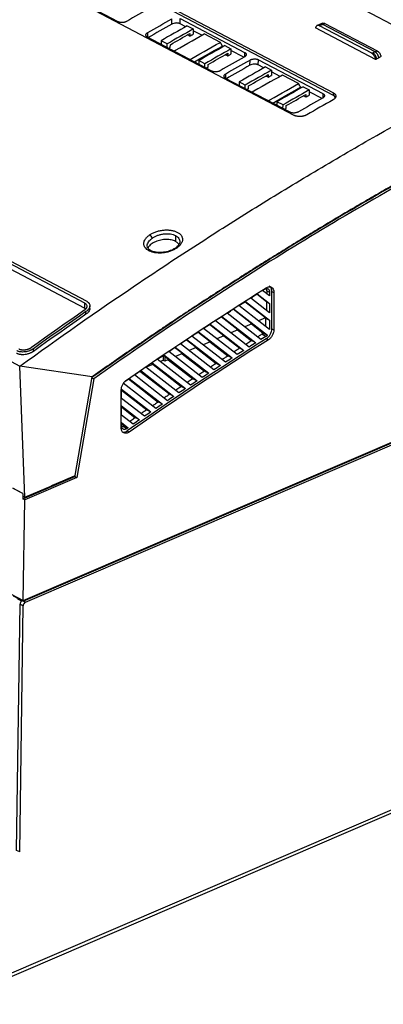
# Model space of a CAD drawing. Header units: millimetres. Extents: x -945 to 1227, y -951 to 1232.
# Tile 29 of 171: x 800 to 923, y -951 to -619. Entities that reach past the tile are written whole.
import ezdxf

# ---------------------------------------------------------------- set-up
doc = ezdxf.new("R2010")
doc.units = ezdxf.units.MM

msp = doc.modelspace()

# ---------------------------------------------------------------- linework, layer by layer
at = {"color": 7, "linetype": 'Continuous', "lineweight": 25}
for p, q in [((905.848, -644.884), (822.356, -601.005)), ((822.369, -600.12), (905.86, -643.999)), ((892.618, -651.538), (809.127, -607.659)), ((833.297, -620.037), (811.575, -608.622)), ((933.558, -625.16), (913.967, -614.864)), ((851.324, -620.814), (851.349, -619.044)), ((854.153, -620.698), (854.178, -618.928)), ((854.178, -618.928), (875.899, -630.344)), ((821.903, -716.445), (642.544, -622.181)), ((642.569, -620.38), (821.928, -714.643)), ((643.306, -619.872), (822.665, -714.135)), ((856.033, -621.686), (854.153, -620.698)), ((856.565, -621.384), (858.602, -622.455)), ((858.602, -622.455), (858.577, -624.225)), ((861.492, -624.555), (858.594, -623.032)), ((920.043, -632.741), (899.786, -622.095)), ((900.687, -621.151), (900.321, -621.312)), ((901.422, -620.807), (900.624, -621.178)), ((901.134, -621.392), (901.501, -621.227)), ((918.735, -630.643), (901.134, -621.392)), ((902.156, -620.503), (901.418, -620.809)), ((902.223, -620.891), (901.501, -621.227)), ((902.957, -620.584), (902.223, -620.892)), ((919.849, -630.154), (902.223, -620.891)), ((902.957, -620.584), (920.583, -629.848)), ((864.864, -636.628), (843.143, -625.212)), ((847.737, -626.411), (847.72, -627.618)), ((849.773, -627.481), (847.737, -626.411)), ((857.474, -624.848), (856.67, -624.425)), ((857.486, -623.963), (857.474, -624.848)), ((867.741, -626.948), (862.311, -624.094)), ((849.757, -628.688), (849.773, -627.481)), ((850.852, -628.619), (850.865, -627.734)), ((868.736, -628.362), (868.408, -628.19)), ((869.268, -628.061), (871.305, -629.131)), ((871.305, -629.131), (871.28, -630.901)), ((875.619, -631.98), (871.297, -629.708)), ((860.44, -633.087), (860.423, -634.294)), ((862.477, -634.158), (860.44, -633.087)), ((870.177, -631.524), (869.373, -631.102)), ((870.189, -630.639), (870.177, -631.524)), ((877.687, -634.669), (877.711, -632.899)), ((880.515, -634.553), (880.54, -632.783)), ((880.54, -632.783), (902.261, -644.199)), ((918.735, -630.643), (919.102, -630.478)), ((919.849, -630.154), (919.102, -630.478)), ((919.849, -630.155), (920.583, -629.848)), ((862.46, -635.364), (862.477, -634.158)), ((863.556, -635.296), (863.568, -634.41)), ((882.395, -635.541), (880.515, -634.553)), ((882.928, -635.239), (884.964, -636.31)), ((884.964, -636.31), (884.939, -638.08)), ((612.685, -637.399), (800.19, -735.944)), ((891.226, -650.483), (869.505, -639.067)), ((883.836, -638.703), (883.032, -638.28)), ((883.848, -637.818), (883.836, -638.703)), ((887.854, -638.41), (884.956, -636.887)), ((894.104, -640.803), (888.673, -637.949)), ((801.317, -815.068), (1202.572, -642.925)), ((801.996, -815.425), (1205.087, -642.494)), ((874.1, -640.266), (874.083, -641.473)), ((876.136, -641.336), (874.1, -640.266)), ((876.119, -642.543), (876.136, -641.336)), ((877.215, -642.474), (877.227, -641.588)), ((895.098, -642.217), (894.77, -642.045)), ((895.631, -641.915), (897.667, -642.986)), ((897.667, -642.986), (897.642, -644.756)), ((896.539, -645.379), (895.735, -644.957)), ((896.551, -644.494), (896.539, -645.379)), ((901.982, -645.835), (897.659, -643.563)), ((905.848, -644.884), (905.86, -643.999)), ((886.803, -646.942), (886.786, -648.149)), ((888.839, -648.013), (886.803, -646.942)), ((888.822, -649.219), (888.839, -648.013)), ((889.918, -649.151), (889.93, -648.265)), ((852.628, -692.004), (852.601, -693.952)), ((883.32, -714.343), (879.98, -711.731)), ((880.167, -711.612), (884.322, -714.843)), ((884.324, -712.339), (881.948, -710.491)), ((883.373, -710.603), (883.359, -711.588)), ((883.373, -710.603), (884.325, -711.086)), ((884.325, -711.086), (884.324, -712.339)), ((885.051, -723.34), (885.059, -710.771)), ((885.059, -710.771), (885.751, -711.107)), ((885.751, -711.107), (885.743, -723.676)), ((821.928, -714.643), (821.903, -716.445)), ((823.713, -716.565), (823.725, -715.665)), ((884.317, -723.61), (873.958, -715.554)), ((882.947, -719.712), (875.982, -714.263)), ((876.171, -714.143), (884.319, -720.479)), ((884.321, -717.974), (877.945, -713.017)), ((883.32, -714.343), (883.279, -717.165)), ((883.32, -714.343), (884.322, -714.843)), ((884.322, -714.843), (884.321, -717.974)), ((822.42, -718.501), (822.433, -717.6)), ((868.225, -719.24), (879.634, -728.112)), ((881.41, -726.988), (869.985, -718.103)), ((878.274, -721.717), (872, -716.808)), ((872.19, -716.685), (883.559, -725.527)), ((868.929, -725.726), (864.08, -721.932)), ((864.274, -721.805), (875.648, -730.651)), ((877.418, -729.521), (866.028, -720.664)), ((873.602, -723.721), (868.032, -719.364)), ((878.274, -721.717), (875.927, -722.724)), ((878.203, -721.747), (882.159, -724.824)), ((882.947, -719.712), (880.6, -720.719)), ((882.876, -719.743), (882.936, -719.789)), ((882.936, -719.789), (882.934, -722.535)), ((882.936, -719.789), (884.319, -720.479)), ((884.319, -720.479), (884.317, -723.61)), ((801.275, -814.848), (1010.15, -725.239)), ((869.479, -734.624), (858.157, -725.82)), ((864.257, -727.73), (860.142, -724.512)), ((860.338, -724.383), (871.678, -733.202)), ((873.441, -732.067), (862.085, -723.236)), ((868.929, -725.726), (866.582, -726.733)), ((868.858, -725.756), (874.237, -729.94)), ((873.602, -723.721), (871.254, -724.728)), ((873.53, -723.752), (878.223, -727.401)), ((883.089, -725.929), (881.727, -725.187)), ((882.159, -724.824), (883.559, -725.527)), ((885.051, -723.34), (885.743, -723.676)), ((865.532, -737.193), (854.244, -728.415)), ((859.584, -729.735), (856.219, -727.102)), ((856.416, -726.972), (867.723, -735.765)), ((864.257, -727.73), (861.909, -728.737)), ((864.185, -727.761), (870.267, -732.491)), ((883.089, -725.929), (881.41, -726.988)), ((883.89, -727.107), (883.209, -726.751)), ((804.73, -730.978), (804.743, -730.073)), ((848.351, -732.362), (848.657, -732.6)), ((848.459, -732.446), (848.437, -734.019)), ((848.617, -732.183), (859.858, -740.925)), ((861.6, -739.774), (850.345, -731.021)), ((854.911, -731.74), (852.31, -729.705)), ((852.509, -729.572), (863.783, -738.339)), ((854.911, -731.74), (852.564, -732.747)), ((854.84, -731.77), (862.373, -737.628)), ((859.584, -729.735), (857.237, -730.742)), ((859.513, -729.766), (866.312, -735.054)), ((845.001, -735.395), (842.764, -736.291)), ((844.474, -734.985), (854.538, -742.812)), ((844.739, -734.805), (855.947, -743.522)), ((857.684, -742.367), (846.461, -733.638)), ((848.437, -734.019), (847.455, -734.412)), ((848.959, -734.293), (848.437, -734.019)), ((848.98, -732.76), (848.657, -732.6)), ((848.98, -732.76), (848.959, -734.293)), ((850.239, -733.744), (848.959, -734.293)), ((850.239, -733.744), (848.98, -732.76)), ((850.167, -733.775), (858.448, -740.214)), ((824.479, -739.546), (800.19, -735.944)), ((801.812, -780.072), (800.19, -735.944)), ((849.894, -747.585), (838.734, -738.907)), ((840.611, -737.62), (850.642, -745.421)), ((840.875, -737.439), (852.052, -746.131)), ((853.781, -744.97), (842.59, -736.267)), ((818.831, -772.776), (824.479, -739.546)), ((825.071, -740.178), (819.392, -773.427)), ((824.429, -739.84), (825.071, -740.178)), ((846.021, -750.212), (834.997, -741.639)), ((835.548, -741.103), (837.025, -740.083)), ((836.762, -740.265), (846.761, -748.041)), ((837.025, -740.083), (848.171, -748.751)), ((834.315, -756.686), (834.323, -743.992)), ((834.389, -746.804), (834.391, -743.673)), ((834.39, -744.059), (842.895, -750.673)), ((834.391, -743.673), (844.304, -751.383)), ((842.162, -752.849), (834.389, -746.804)), ((834.385, -752.44), (834.387, -749.309)), ((838.317, -755.498), (834.385, -752.44)), ((834.387, -749.309), (840.452, -754.025)), ((834.387, -749.695), (839.042, -753.315)), ((834.383, -756.024), (834.384, -754.945)), ((834.384, -754.945), (836.613, -756.679)), ((834.384, -755.331), (835.204, -755.969)), ((775.317, -950.794), (1226.133, -757.39)), ((1226.844, -755.984), (776.028, -949.389)), ((836.167, -756.989), (834.803, -756.247)), ((835.204, -755.969), (836.613, -756.679)), ((836.324, -757.786), (837.006, -758.141)), ((801.103, -780.625), (818.713, -773.07)), ((819.392, -773.427), (801.781, -780.982)), ((818.713, -773.07), (818.758, -772.807)), ((818.713, -773.07), (819.392, -773.427)), ((801.129, -778.843), (797.735, -777.059)), ((801.158, -778.83), (797.897, -777.116)), ((801.129, -778.843), (801.103, -780.625)), ((801.158, -778.83), (801.129, -778.843)), ((801.158, -778.83), (801.145, -779.722)), ((801.781, -780.982), (801.103, -780.625)), ((801.145, -779.722), (801.812, -780.072)), ((801.275, -814.848), (801.781, -780.982)), ((797.196, -812.705), (801.275, -814.848)), ((797.923, -813.284), (801.317, -815.068)), ((800.669, -815.022), (799.312, -814.308)), ((800.669, -815.022), (800.668, -815.103)), ((800.977, -814.89), (800.669, -815.022)), ((801.996, -815.425), (800.977, -814.89)), ((801.32, -814.829), (801.317, -815.068)), ((799.065, -898.978), (800.231, -816.084)), ((800.083, -899.513), (801.249, -816.619)), ((800.231, -816.084), (801.249, -816.619)), ((800.083, -899.513), (799.065, -898.978))]:
    msp.add_line(p, q, dxfattribs=at)
at = {"color": 250, "linetype": 'Continuous', "lineweight": 25}
for p, q in [((843.235, -625.203), (843.256, -623.652)), ((875.899, -630.344), (875.879, -631.811)), ((869.597, -639.058), (869.619, -637.507)), ((902.261, -644.199), (902.241, -645.666))]:
    msp.add_line(p, q, dxfattribs=at)
at = {"color": 7, "linetype": 'Continuous', "lineweight": 25, "flags": 128}
for points in [[(844.218, -615.296), (843.206, -615.868), (842.194, -616.441), (841.183, -617.015), (840.171, -617.59), (839.16, -618.167), (838.148, -618.745), (837.137, -619.324), (836.126, -619.904)], [(843.256, -623.652), (844.268, -623.071), (845.279, -622.492), (846.29, -621.914), (847.302, -621.338), (848.313, -620.762), (849.325, -620.188), (850.337, -619.615), (851.349, -619.044)], [(851.324, -620.814), (850.312, -621.386), (849.301, -621.959), (848.289, -622.533), (847.277, -623.109), (846.266, -623.686), (845.254, -624.264), (844.243, -624.843), (843.382, -625.338)], [(852.086, -629.912), (852.654, -629.585), (854.033, -628.794), (855.412, -628.005), (856.792, -627.218), (858.171, -626.434), (859.551, -625.652), (860.931, -624.872), (862.311, -624.094)], [(857.474, -624.848), (857.611, -624.77), (857.749, -624.692), (857.887, -624.614), (858.025, -624.536), (858.163, -624.458), (858.301, -624.38), (858.439, -624.303), (858.577, -624.225)], [(850.266, -628.956), (850.301, -628.936), (850.439, -628.857), (850.577, -628.778), (850.714, -628.699), (850.852, -628.619)], [(857.516, -632.766), (858.085, -632.439), (859.464, -631.648), (860.843, -630.859), (862.222, -630.072), (863.601, -629.288), (864.981, -628.506), (866.361, -627.726), (867.741, -626.948)], [(858.994, -633.543), (860.13, -632.891), (861.509, -632.101), (862.888, -631.314), (864.268, -630.53), (865.648, -629.748), (867.028, -628.968), (868.408, -628.19)], [(868.408, -628.19), (868.034, -627.494), (867.741, -626.948)], [(875.785, -631.886), (874.773, -632.458), (873.762, -633.031), (872.75, -633.605), (871.738, -634.18), (870.727, -634.757), (869.715, -635.335), (868.704, -635.914), (867.693, -636.494)], [(869.619, -637.507), (870.63, -636.926), (871.641, -636.347), (872.653, -635.769), (873.664, -635.193), (874.676, -634.617), (875.688, -634.043), (876.699, -633.47), (877.711, -632.899)], [(870.177, -631.524), (870.315, -631.446), (870.452, -631.368), (870.59, -631.29), (870.728, -631.212), (870.866, -631.134), (871.004, -631.057), (871.142, -630.979), (871.28, -630.901)], [(862.97, -635.632), (863.004, -635.613), (863.142, -635.533), (863.28, -635.454), (863.418, -635.375), (863.556, -635.296)], [(877.687, -634.669), (876.675, -635.241), (875.663, -635.814), (874.651, -636.388), (873.64, -636.964), (872.628, -637.541), (871.617, -638.119), (870.605, -638.698), (869.744, -639.192)], [(888.673, -637.949), (887.293, -638.727), (885.913, -639.507), (884.534, -640.289), (883.154, -641.073), (881.775, -641.86), (880.396, -642.649), (879.017, -643.44), (878.448, -643.767)], [(883.836, -638.703), (883.974, -638.625), (884.112, -638.547), (884.25, -638.469), (884.388, -638.391), (884.526, -638.313), (884.663, -638.235), (884.801, -638.157), (884.939, -638.08)], [(876.629, -642.811), (876.663, -642.791), (876.801, -642.712), (876.939, -642.633), (877.077, -642.554), (877.215, -642.474)], [(883.879, -646.621), (884.447, -646.294), (885.826, -645.503), (887.205, -644.714), (888.584, -643.927), (889.964, -643.143), (891.344, -642.36), (892.724, -641.581), (894.104, -640.803)], [(885.356, -647.398), (886.492, -646.745), (887.872, -645.956), (889.251, -645.169), (890.63, -644.385), (892.01, -643.602), (893.39, -642.822), (894.77, -642.045)], [(894.77, -642.045), (894.397, -641.349), (894.104, -640.803)], [(902.148, -645.741), (901.136, -646.313), (900.124, -646.886), (899.112, -647.46), (898.101, -648.035), (897.089, -648.612), (896.078, -649.19), (895.067, -649.769), (894.055, -650.349)], [(896.539, -645.379), (896.677, -645.301), (896.815, -645.223), (896.953, -645.145), (897.091, -645.067), (897.229, -644.989), (897.367, -644.911), (897.504, -644.834), (897.642, -644.756)], [(905.689, -646.31), (904.585, -646.933), (903.482, -647.558), (902.378, -648.184), (901.274, -648.812), (900.171, -649.441), (899.068, -650.071), (897.964, -650.703), (896.861, -651.336)], [(889.332, -649.487), (889.366, -649.467), (889.504, -649.388), (889.642, -649.309), (889.78, -649.23), (889.918, -649.151)], [(821.754, -717.243), (819.539, -718.782), (817.325, -720.327), (815.112, -721.877), (812.9, -723.434), (810.689, -724.996), (808.48, -726.563), (806.271, -728.137), (804.064, -729.716)], [(822.42, -718.501), (820.205, -720.04), (817.991, -721.586), (815.778, -723.137), (813.566, -724.693), (811.356, -726.256), (809.146, -727.824), (806.938, -729.398), (804.73, -730.978)], [(822.433, -717.6), (820.218, -719.139), (818.004, -720.684), (815.791, -722.234), (813.579, -723.79), (811.368, -725.352), (809.159, -726.92), (806.95, -728.493), (804.743, -730.073)], [(879.634, -728.112), (878.843, -727.714), (878.223, -727.401)], [(871.678, -733.202), (870.888, -732.804), (870.267, -732.491)], [(875.648, -730.651), (874.858, -730.253), (874.237, -729.94)], [(867.723, -735.765), (866.933, -735.367), (866.312, -735.054)], [(863.783, -738.339), (862.993, -737.941), (862.373, -737.628)], [(859.858, -740.925), (859.068, -740.527), (858.448, -740.214)], [(852.052, -746.131), (851.262, -745.733), (850.642, -745.421)], [(855.947, -743.522), (855.158, -743.125), (854.538, -742.812)], [(848.171, -748.751), (847.381, -748.354), (846.761, -748.041)], [(844.304, -751.383), (843.515, -750.985), (842.895, -750.673)], [(840.452, -754.025), (839.662, -753.628), (839.042, -753.315)]]:
    msp.add_lwpolyline(points, dxfattribs=at)
at = {"color": 7, "linetype": 'Continuous', "lineweight": 25}
for centre, radius, start, end in [((843.073, -693.223), 1.674, 10.51227, 60.60513), ((801.691, -816.147), 1.462, 134.4126, 177.53194), ((801.401, -815.835), 1.036, 114.15675, 135.04442), ((802.637, -816.656), 1.388, 117.50306, 178.48336)]:
    msp.add_arc(centre, radius, start, end, dxfattribs=at)
at = {"color": 250, "linetype": 'Continuous', "lineweight": 25}
msp.add_arc((852.77, -696.576), 0.436, 57.1525, 118.61862, dxfattribs=at)
at = {"color": 7, "linetype": 'Continuous', "lineweight": 25}
for points, knots in [([(1073.869, -605.923), (1053.069, -613.794), (1032.193, -622.529), (990.428, -641.69), (969.539, -652.115), (927.888, -674.591), (907.126, -686.641), (865.866, -712.281), (845.369, -725.871), (825.071, -740.178)], [0, 0, 0, 0, 0.25, 0.25, 0.5, 0.5, 0.75, 0.75, 1, 1, 1, 1]), ([(836.126, -619.904), (836.093, -619.922), (836.028, -619.959), (835.923, -620.009), (835.815, -620.056), (835.702, -620.099), (835.584, -620.138), (835.382, -620.197), (835.085, -620.261), (834.692, -620.3), (834.301, -620.299), (833.989, -620.261), (833.756, -620.211), (833.591, -620.163), (833.435, -620.106), (833.343, -620.06), (833.297, -620.037)], [0, 0, 0, 0, 0.0419823, 0.0836158, 0.125076, 0.1665406, 0.2081871, 0.250191, 0.3749884, 0.4998179, 0.6245665, 0.7493247, 0.8115756, 0.8742198, 0.9371922, 1, 1, 1, 1]), ([(854.153, -620.698), (854.063, -620.651), (853.965, -620.61), (853.754, -620.54), (853.639, -620.51), (853.4, -620.465), (853.277, -620.45), (853.022, -620.433), (852.89, -620.431), (852.499, -620.447), (852.234, -620.487), (851.746, -620.615), (851.518, -620.705), (851.324, -620.814)], [0, 0, 0, 0, 0.125, 0.125, 0.25, 0.25, 0.375, 0.375, 0.5, 0.5, 0.75, 0.75, 1, 1, 1, 1]), ([(901.134, -621.391), (901.1, -621.374), (901.034, -621.34), (900.936, -621.302), (900.841, -621.273), (900.748, -621.254), (900.657, -621.245), (900.569, -621.246), (900.484, -621.257), (900.401, -621.278), (900.321, -621.309), (900.243, -621.35), (900.128, -621.428), (899.989, -621.567), (899.881, -621.764), (899.818, -621.945), (899.797, -622.045), (899.786, -622.095)], [0, 0, 0, 0, 0.0540387, 0.106887, 0.1588018, 0.2100537, 0.2609242, 0.3117011, 0.3626736, 0.4141279, 0.4663419, 0.519582, 0.5740993, 0.7178577, 0.8590845, 0.929626, 1, 1, 1, 1]), ([(902.223, -620.892), (902.131, -620.851), (901.949, -620.771), (901.658, -620.728), (901.494, -620.808), (901.402, -620.852)], [0, 0, 0, 0, 0.3117281, 0.6153404, 1, 1, 1, 1]), ([(902.139, -620.52), (902.163, -620.506), (902.258, -620.452), (902.527, -620.423), (902.788, -620.521), (902.957, -620.584)], [0, 0, 0, 0, 0.10587291, 0.42125868, 1, 1, 1, 1]), ([(843.143, -625.212), (843.113, -625.196), (843.055, -625.164), (842.976, -625.112), (842.904, -625.057), (842.839, -624.998), (842.782, -624.937), (842.7, -624.831), (842.622, -624.673), (842.605, -624.494), (842.628, -624.349), (842.665, -624.241), (842.721, -624.133), (842.803, -624.017), (842.917, -623.893), (843.07, -623.766), (843.194, -623.69), (843.256, -623.652)], [0, 0, 0, 0, 0.0419535, 0.0835567, 0.1249926, 0.1664465, 0.2081035, 0.2501459, 0.3747464, 0.4997048, 0.5618312, 0.6246022, 0.6870955, 0.7494217, 0.8331115, 0.9161598, 1, 1, 1, 1]), ([(875.899, -630.344), (875.928, -630.36), (875.987, -630.392), (876.066, -630.444), (876.138, -630.499), (876.202, -630.557), (876.259, -630.617), (876.341, -630.722), (876.419, -630.879), (876.437, -631.056), (876.413, -631.199), (876.376, -631.306), (876.321, -631.412), (876.239, -631.527), (876.125, -631.649), (875.971, -631.774), (875.848, -631.849), (875.785, -631.886)], [0, 0, 0, 0, 0.0419564, 0.0835621, 0.1249995, 0.1664533, 0.2081079, 0.2501451, 0.3747617, 0.4997046, 0.561835, 0.6246037, 0.6870986, 0.7494212, 0.8331127, 0.9161597, 1, 1, 1, 1]), ([(877.711, -632.899), (877.744, -632.881), (877.809, -632.845), (877.914, -632.796), (878.022, -632.75), (878.136, -632.708), (878.253, -632.67), (878.455, -632.613), (878.752, -632.551), (879.146, -632.515), (879.537, -632.519), (879.848, -632.558), (880.081, -632.609), (880.246, -632.658), (880.402, -632.715), (880.494, -632.76), (880.54, -632.783)], [0, 0, 0, 0, 0.04198277, 0.08361589, 0.12507538, 0.16653945, 0.20818627, 0.25019168, 0.37497607, 0.49981685, 0.6245497, 0.74932392, 0.81157329, 0.87422002, 0.93719071, 1, 1, 1, 1]), ([(920.043, -632.741), (920.037, -632.701), (920.026, -632.621), (920.002, -632.5), (919.953, -632.297), (919.858, -632.009), (919.691, -631.654), (919.489, -631.325), (919.283, -631.07), (919.089, -630.881), (918.915, -630.743), (918.795, -630.675), (918.735, -630.641)], [0, 0, 0, 0, 0.0469773, 0.093939, 0.1410936, 0.2822587, 0.4263722, 0.5702687, 0.711651, 0.8070055, 0.9025454, 1, 1, 1, 1]), ([(920.407, -632.541), (920.376, -632.331), (920.321, -632.119), (920.163, -631.702), (920.061, -631.497), (919.709, -630.936), (919.42, -630.646), (919.102, -630.479)], [0, 0, 0, 0, 0.25, 0.25, 0.5, 0.5, 1, 1, 1, 1]), ([(921.141, -632.145), (921.133, -632.102), (921.117, -632.018), (921.086, -631.891), (921.05, -631.765), (921.009, -631.642), (920.963, -631.52), (920.913, -631.402), (920.86, -631.286), (920.783, -631.137), (920.678, -630.958), (920.536, -630.757), (920.38, -630.571), (920.212, -630.405), (920.033, -630.261), (919.91, -630.191), (919.849, -630.155)], [0, 0, 0, 0, 0.0515685, 0.1026694, 0.1533028, 0.2034689, 0.2531676, 0.3023992, 0.3511638, 0.3994614, 0.4950159, 0.5923835, 0.691565, 0.7925611, 0.8953726, 1, 1, 1, 1]), ([(920.407, -632.541), (920.347, -632.575), (920.286, -632.608), (920.225, -632.641), (920.165, -632.675), (920.104, -632.708), (920.043, -632.741)], [0, 0, 0, 0, 0.00025107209, 0.00025107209, 0.00025107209, 0.00050214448, 0.00050214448, 0.00050214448, 0.00050214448]), ([(920.583, -629.848), (920.611, -629.863), (920.668, -629.894), (920.752, -629.949), (920.836, -630.01), (920.918, -630.078), (920.999, -630.152), (921.138, -630.291), (921.326, -630.518), (921.538, -630.858), (921.709, -631.228), (921.805, -631.527), (921.843, -631.696), (921.852, -631.737)], [0, 0, 0, 0, 0.0502576, 0.1001411, 0.1498481, 0.1995779, 0.2495297, 0.2999002, 0.4619128, 0.6243133, 0.7862666, 0.9486101, 1, 1, 1, 1]), ([(921.852, -631.737), (921.734, -631.805), (921.615, -631.873), (921.497, -631.941), (921.378, -632.009), (921.26, -632.077), (921.141, -632.145)], [0, 0, 0, 0, 0.0005023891, 0.0005023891, 0.0005023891, 0.0010047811, 0.0010047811, 0.0010047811, 0.0010047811]), ([(880.515, -634.553), (880.426, -634.506), (880.328, -634.465), (880.116, -634.395), (880.001, -634.365), (879.763, -634.32), (879.639, -634.305), (879.385, -634.288), (879.253, -634.286), (878.861, -634.302), (878.597, -634.342), (878.109, -634.47), (877.88, -634.56), (877.687, -634.669)], [0, 0, 0, 0, 0.125, 0.125, 0.25, 0.25, 0.375, 0.375, 0.5, 0.5, 0.75, 0.75, 1, 1, 1, 1]), ([(800.19, -735.944), (813.125, -726.565), (826.115, -717.485), (845.685, -704.311), (852.222, -699.993), (865.317, -691.514), (871.874, -687.35), (885.011, -679.177), (891.591, -675.167), (904.766, -667.303), (911.361, -663.449), (931.168, -652.126), (944.405, -644.889), (957.654, -637.977)], [0, 0, 0, 0, 0.25, 0.25, 0.375, 0.375, 0.5, 0.5, 0.625, 0.625, 0.75, 0.75, 1, 1, 1, 1]), ([(867.693, -636.494), (867.66, -636.513), (867.595, -636.549), (867.491, -636.599), (867.382, -636.646), (867.269, -636.689), (867.151, -636.728), (866.949, -636.787), (866.653, -636.851), (866.259, -636.891), (865.868, -636.889), (865.556, -636.851), (865.323, -636.801), (865.158, -636.753), (865.003, -636.696), (864.91, -636.65), (864.864, -636.628)], [0, 0, 0, 0, 0.0419823, 0.0836158, 0.125076, 0.1665406, 0.2081871, 0.250191, 0.3749884, 0.4998179, 0.6245665, 0.7493247, 0.8115756, 0.8742198, 0.9371922, 1, 1, 1, 1]), ([(869.505, -639.067), (869.476, -639.051), (869.417, -639.019), (869.338, -638.967), (869.266, -638.911), (869.202, -638.853), (869.145, -638.792), (869.063, -638.686), (868.985, -638.528), (868.967, -638.349), (868.991, -638.204), (869.028, -638.096), (869.083, -637.988), (869.165, -637.872), (869.28, -637.748), (869.433, -637.621), (869.557, -637.545), (869.619, -637.507)], [0, 0, 0, 0, 0.0419535, 0.0835567, 0.1249926, 0.1664465, 0.2081035, 0.2501459, 0.3747464, 0.4997048, 0.5618312, 0.6246022, 0.6870955, 0.7494217, 0.8331115, 0.9161598, 1, 1, 1, 1]), ([(902.261, -644.199), (902.291, -644.215), (902.349, -644.247), (902.428, -644.299), (902.5, -644.354), (902.565, -644.412), (902.622, -644.472), (902.703, -644.577), (902.782, -644.734), (902.799, -644.911), (902.776, -645.054), (902.739, -645.161), (902.683, -645.267), (902.602, -645.382), (902.487, -645.504), (902.334, -645.629), (902.21, -645.704), (902.148, -645.741)], [0, 0, 0, 0, 0.0419564, 0.0835621, 0.1249995, 0.1664533, 0.2081079, 0.2501451, 0.3747617, 0.4997046, 0.561835, 0.6246037, 0.6870986, 0.7494212, 0.8331127, 0.9161597, 1, 1, 1, 1]), ([(905.86, -643.999), (905.893, -644.017), (905.958, -644.053), (906.05, -644.11), (906.136, -644.169), (906.243, -644.253), (906.361, -644.363), (906.515, -644.55), (906.639, -644.801), (906.673, -645.12), (906.59, -645.442), (906.428, -645.705), (906.247, -645.905), (906.085, -646.048), (905.901, -646.185), (905.76, -646.269), (905.689, -646.31)], [0, 0, 0, 0, 0.0312465, 0.0624324, 0.0936342, 0.1249286, 0.1874855, 0.2501783, 0.3746281, 0.4997881, 0.6243633, 0.7492947, 0.8117842, 0.8744329, 0.9371775, 1, 1, 1, 1]), ([(906.491, -645.494), (906.483, -645.459), (906.425, -645.216), (906.114, -645.037), (905.848, -644.884)], [0, 0, 0, 0, 0.14346667, 1, 1, 1, 1]), ([(894.055, -650.349), (894.023, -650.367), (893.957, -650.404), (893.853, -650.454), (893.744, -650.501), (893.631, -650.544), (893.514, -650.583), (893.312, -650.642), (893.015, -650.706), (892.621, -650.745), (892.23, -650.744), (891.919, -650.706), (891.686, -650.656), (891.521, -650.608), (891.365, -650.551), (891.272, -650.505), (891.226, -650.483)], [0, 0, 0, 0, 0.0419823, 0.0836158, 0.125076, 0.1665406, 0.2081871, 0.250191, 0.3749884, 0.4998179, 0.6245665, 0.7493247, 0.8115756, 0.8742198, 0.9371922, 1, 1, 1, 1]), ([(896.861, -651.336), (896.819, -651.36), (896.736, -651.407), (896.603, -651.472), (896.465, -651.534), (896.323, -651.592), (896.175, -651.646), (896.023, -651.695), (895.828, -651.752), (895.587, -651.81), (895.3, -651.863), (895.006, -651.901), (894.614, -651.931), (894.124, -651.929), (893.657, -651.873), (893.307, -651.798), (893.059, -651.726), (892.826, -651.64), (892.687, -651.572), (892.618, -651.538)], [0, 0, 0, 0, 0.0360106, 0.0717441, 0.1073104, 0.1428211, 0.1783884, 0.2141238, 0.2501373, 0.3123646, 0.3746898, 0.4372899, 0.4999743, 0.624411, 0.7493912, 0.8116544, 0.8742532, 0.9372232, 1, 1, 1, 1]), ([(955.321, -659.099), (933.267, -670.791), (911.274, -683.398), (867.577, -710.343), (845.873, -724.68), (824.392, -739.821)], [0, 0, 0, 0, 0.5, 0.5, 1, 1, 1, 1]), ([(956.784, -658.138), (955.922, -658.594), (954.194, -659.508), (951.594, -660.893), (948.981, -662.294), (946.355, -663.712), (943.716, -665.145), (941.063, -666.595), (938.397, -668.062), (935.717, -669.545), (933.025, -671.045), (930.319, -672.562), (927.6, -674.097), (924.868, -675.648), (922.123, -677.216), (919.364, -678.802), (916.593, -680.406), (913.809, -682.027), (911.012, -683.667), (908.202, -685.324), (905.379, -686.999), (902.543, -688.692), (899.695, -690.404), (896.834, -692.135), (893.96, -693.883), (891.073, -695.651), (888.174, -697.438), (885.262, -699.243), (882.338, -701.068), (879.402, -702.912), (876.453, -704.775), (873.491, -706.658), (870.518, -708.561), (867.532, -710.483), (864.534, -712.425), (861.523, -714.388), (858.501, -716.37), (855.467, -718.373), (852.42, -720.396), (849.362, -722.44), (846.292, -724.505), (843.21, -726.59), (840.116, -728.696), (837.011, -730.824), (833.894, -732.973), (830.765, -735.143), (827.625, -737.334), (825.529, -738.808), (824.479, -739.546)], [0, 0, 0, 0, 0.0193625, 0.0388306, 0.0584043, 0.0780837, 0.0978687, 0.1177593, 0.1377556, 0.1578575, 0.178065, 0.1983781, 0.2187969, 0.2393213, 0.2599513, 0.2806869, 0.3015282, 0.3224751, 0.3435277, 0.3646858, 0.3859496, 0.407319, 0.4287941, 0.4503748, 0.4720611, 0.493853, 0.5157506, 0.5377538, 0.5598626, 0.5820771, 0.6043972, 0.6268229, 0.6493542, 0.6719912, 0.6947338, 0.717582, 0.7405359, 0.7635954, 0.7867605, 0.8100313, 0.8334077, 0.8568897, 0.8804773, 0.9041706, 0.9279695, 0.951874, 0.9758842, 1, 1, 1, 1]), ([(853.006, -696.21), (852.854, -696.315), (852.696, -696.415), (852.365, -696.607), (852.192, -696.7), (851.662, -696.963), (851.291, -697.119), (850.502, -697.396), (850.094, -697.512), (849.259, -697.701), (848.839, -697.772), (847.984, -697.866), (847.561, -697.888), (846.72, -697.882), (846.31, -697.854), (845.519, -697.748), (845.146, -697.671), (844.61, -697.517), (844.438, -697.46), (844.108, -697.335), (843.949, -697.267), (843.497, -697.047), (843.23, -696.881), (842.759, -696.509), (842.56, -696.306), (842.322, -695.98), (842.252, -695.868), (842.134, -695.639), (842.084, -695.521), (841.968, -695.163), (841.933, -694.917), (841.942, -694.538), (841.956, -694.411), (842.004, -694.156), (842.039, -694.027), (842.172, -693.646), (842.3, -693.395), (842.636, -692.898), (842.842, -692.656), (843.321, -692.192), (843.592, -691.973), (843.895, -691.765)], [0, 0, 0, 0, 0.03125, 0.03125, 0.0625, 0.0625, 0.125, 0.125, 0.1875, 0.1875, 0.25, 0.25, 0.3125, 0.3125, 0.375, 0.375, 0.4375, 0.4375, 0.46875, 0.46875, 0.5, 0.5, 0.5625, 0.5625, 0.625, 0.625, 0.65625, 0.65625, 0.6875, 0.6875, 0.75, 0.75, 0.78125, 0.78125, 0.8125, 0.8125, 0.875, 0.875, 0.9375, 0.9375, 1, 1, 1, 1]), ([(843.895, -691.765), (844.199, -691.556), (844.53, -691.363), (845.063, -691.1), (845.246, -691.016), (845.621, -690.86), (845.815, -690.786), (846.208, -690.65), (846.407, -690.587), (846.812, -690.473), (847.015, -690.422), (847.645, -690.282), (848.071, -690.213), (848.71, -690.146), (848.922, -690.13), (849.344, -690.11), (849.553, -690.106), (850.184, -690.113), (850.594, -690.143), (851.385, -690.253), (851.762, -690.332), (852.473, -690.537), (852.801, -690.662), (853.255, -690.883), (853.398, -690.961), (853.667, -691.128), (853.794, -691.217), (854.145, -691.494), (854.342, -691.694), (854.581, -692.018), (854.651, -692.129), (854.769, -692.357), (854.819, -692.474), (854.935, -692.83), (854.97, -693.076), (854.958, -693.575), (854.91, -693.828), (854.776, -694.208), (854.722, -694.334), (854.593, -694.585), (854.517, -694.711), (854.267, -695.079), (854.064, -695.317), (853.583, -695.781), (853.311, -696.002), (853.006, -696.21)], [0, 0, 0, 0, 0.0625, 0.0625, 0.09375, 0.09375, 0.125, 0.125, 0.15625, 0.15625, 0.1875, 0.1875, 0.25, 0.25, 0.28125, 0.28125, 0.3125, 0.3125, 0.375, 0.375, 0.4375, 0.4375, 0.5, 0.5, 0.53125, 0.53125, 0.5625, 0.5625, 0.625, 0.625, 0.65625, 0.65625, 0.6875, 0.6875, 0.75, 0.75, 0.8125, 0.8125, 0.84375, 0.84375, 0.875, 0.875, 0.9375, 0.9375, 1, 1, 1, 1]), ([(844.842, -692.831), (845.106, -692.648), (845.39, -692.48), (845.999, -692.174), (846.326, -692.034), (846.998, -691.795), (847.343, -691.695), (848.055, -691.532), (848.419, -691.471), (849.138, -691.394), (849.494, -691.376), (850.203, -691.386), (850.548, -691.413), (851.204, -691.51), (851.521, -691.581), (852.112, -691.764), (852.382, -691.874), (852.628, -692.004)], [0, 0, 0, 0, 0.125, 0.125, 0.25, 0.25, 0.375, 0.375, 0.5, 0.5, 0.625, 0.625, 0.75, 0.75, 0.875, 0.875, 1, 1, 1, 1]), ([(852.565, -696.192), (852.254, -696.384), (851.654, -696.755), (850.311, -697.291), (848.645, -697.672), (846.871, -697.728), (845.524, -697.535), (844.5, -697.201), (843.732, -696.766), (843.174, -696.212), (843.103, -695.751), (843.065, -695.506)], [0, 0, 0, 0, 0.0921832, 0.1780257, 0.3319778, 0.4623297, 0.5691375, 0.6575813, 0.7565685, 0.8706865, 1, 1, 1, 1]), ([(852.601, -693.952), (852.143, -693.763), (851.226, -693.383), (849.439, -693.243), (847.587, -693.448), (845.807, -694.01), (844.367, -694.872), (843.496, -695.681), (843.355, -696.168), (843.323, -696.276)], [0, 0, 0, 0, 0.1559273, 0.3118156, 0.4688235, 0.6282855, 0.7901886, 0.953468, 1, 1, 1, 1]), ([(854.085, -694.096), (854.01, -694.453), (853.856, -695.179), (853, -695.85), (852.565, -696.192)], [0, 0, 0, 0, 0.4919543, 1, 1, 1, 1]), ([(853.753, -694.983), (853.529, -694.691), (853.233, -694.305), (852.726, -694.022), (852.601, -693.952)], [0, 0, 0, 0, 0.7541994, 1, 1, 1, 1]), ([(883.177, -709.575), (883.493, -709.376), (883.82, -709.257), (884.437, -709.199), (884.726, -709.26), (885.214, -709.55), (885.412, -709.78), (885.681, -710.365), (885.751, -710.721), (885.751, -711.107)], [0, 0, 0, 0, 0.25, 0.25, 0.5, 0.5, 0.75, 0.75, 1, 1, 1, 1]), ([(885.059, -710.771), (885.013, -710.353), (884.927, -709.551), (884.409, -709.209), (884.161, -709.045)], [0, 0, 0, 0, 0.5223572, 1, 1, 1, 1]), ([(882.619, -710.07), (882.653, -710.05), (882.721, -710.009), (882.825, -709.958), (882.929, -709.916), (883.033, -709.883), (883.139, -709.859), (883.313, -709.835), (883.548, -709.842), (883.815, -709.944), (884.035, -710.132), (884.179, -710.369), (884.268, -710.612), (884.316, -710.84), (884.322, -711.004), (884.325, -711.086)], [0, 0, 0, 0, 0.04069013, 0.08135537, 0.12221773, 0.16349607, 0.2054027, 0.24814059, 0.37560989, 0.50001377, 0.62411119, 0.75193331, 0.83642604, 0.91853828, 1, 1, 1, 1]), ([(883.373, -710.603), (883.364, -710.409), (883.351, -710.119), (883.224, -709.924), (883.182, -709.86)], [0, 0, 0, 0, 0.6686876, 1, 1, 1, 1]), ([(821.928, -714.643), (821.967, -714.664), (822.042, -714.706), (822.147, -714.774), (822.243, -714.846), (822.331, -714.922), (822.411, -715.003), (822.483, -715.087), (822.597, -715.248), (822.71, -715.5), (822.734, -715.797), (822.697, -716.039), (822.64, -716.221), (822.556, -716.403), (822.445, -716.583), (822.308, -716.758), (822.147, -716.928), (821.964, -717.091), (821.824, -717.192), (821.754, -717.243)], [0, 0, 0, 0, 0.0359688, 0.0716579, 0.1071876, 0.1426798, 0.1782566, 0.2140395, 0.2501477, 0.3745776, 0.4996734, 0.5617725, 0.6245364, 0.6870313, 0.7493805, 0.8122119, 0.8745411, 0.9369454, 1, 1, 1, 1]), ([(822.665, -714.135), (822.709, -714.159), (822.797, -714.207), (822.919, -714.284), (823.034, -714.367), (823.142, -714.454), (823.241, -714.545), (823.332, -714.641), (823.414, -714.741), (823.557, -714.943), (823.705, -715.274), (823.747, -715.74), (823.636, -716.231), (823.437, -716.602), (823.239, -716.868), (823.1, -717.031), (822.923, -717.21), (822.702, -717.405), (822.525, -717.533), (822.433, -717.6)], [0, 0, 0, 0, 0.0308893, 0.0618821, 0.0929819, 0.1241923, 0.1555168, 0.186959, 0.2185222, 0.2502099, 0.372078, 0.4997905, 0.6184041, 0.7492963, 0.7871418, 0.8311353, 0.8812766, 0.9375651, 1, 1, 1, 1]), ([(822.294, -716.723), (822.284, -716.711), (822.19, -716.6), (822.039, -716.518), (821.903, -716.445)], [0, 0, 0, 0, 0.1073582, 1, 1, 1, 1]), ([(823.686, -716.567), (823.694, -716.596), (823.788, -716.927), (823.409, -717.652), (822.75, -718.218), (822.42, -718.501)], [0, 0, 0, 0, 0.0458179, 0.5220321, 1, 1, 1, 1]), ([(881.727, -725.187), (881.416, -725.383), (880.931, -725.688), (880.446, -725.994), (880.273, -726.103)], [0, 0, 0, 0, 0.6416292, 1, 1, 1, 1]), ([(883.209, -726.751), (883.463, -726.591), (883.71, -726.379), (884.159, -725.879), (884.361, -725.591), (884.695, -724.973), (884.827, -724.643), (885.005, -723.982), (885.051, -723.651), (885.051, -723.34)], [0, 0, 0, 0, 0.25, 0.25, 0.5, 0.5, 0.75, 0.75, 1, 1, 1, 1]), ([(885.743, -723.676), (885.743, -723.989), (885.697, -724.322), (885.518, -724.986), (885.385, -725.318), (885.049, -725.94), (884.846, -726.23), (884.394, -726.733), (884.146, -726.945), (883.89, -727.107)], [0, 0, 0, 0, 0.25, 0.25, 0.5, 0.5, 0.75, 0.75, 1, 1, 1, 1]), ([(878.223, -727.401), (877.82, -727.656), (877.173, -728.067), (876.525, -728.48), (876.28, -728.636)], [0, 0, 0, 0, 0.6208475, 1, 1, 1, 1]), ([(804.73, -730.978), (804.682, -731.011), (804.586, -731.079), (804.434, -731.176), (804.277, -731.269), (804.059, -731.388), (803.775, -731.527), (803.417, -731.675), (803.046, -731.803), (802.537, -731.946), (801.882, -732.07), (801.227, -732.113), (800.719, -732.099), (800.35, -732.062), (799.996, -732.002), (799.662, -731.916), (799.347, -731.808), (799.16, -731.717), (799.066, -731.671)], [0, 0, 0, 0, 0.03125267, 0.0624426, 0.09363894, 0.12491079, 0.18748996, 0.25008332, 0.31238612, 0.37464985, 0.49979313, 0.62413135, 0.68679465, 0.74938696, 0.81179252, 0.8741776, 0.93708684, 1, 1, 1, 1]), ([(804.743, -730.073), (804.692, -730.108), (804.597, -730.174), (804.457, -730.264), (804.331, -730.339), (804.223, -730.4), (804.04, -730.499), (803.781, -730.625), (803.29, -730.827), (802.664, -731.02), (801.872, -731.167), (801.101, -731.217), (800.471, -731.176), (800.004, -731.095), (799.668, -731.008), (799.356, -730.901), (799.171, -730.81), (799.079, -730.765)], [0, 0, 0, 0, 0.0327631, 0.0616401, 0.0866306, 0.1077346, 0.1249518, 0.1911833, 0.2501616, 0.3816878, 0.4998024, 0.6277694, 0.7493124, 0.812766, 0.8756749, 0.9380743, 1, 1, 1, 1]), ([(804.064, -729.716), (804.022, -729.745), (803.939, -729.803), (803.808, -729.886), (803.671, -729.964), (803.53, -730.039), (803.384, -730.109), (803.233, -730.175), (803.04, -730.252), (802.801, -730.335), (802.514, -730.415), (802.222, -730.479), (801.83, -730.541), (801.338, -730.573), (800.867, -730.543), (800.513, -730.482), (800.263, -730.418), (800.026, -730.337), (799.886, -730.269), (799.816, -730.234)], [0, 0, 0, 0, 0.0360371, 0.0717982, 0.107387, 0.1429085, 0.1784685, 0.2141725, 0.2501244, 0.3124089, 0.3746871, 0.4373534, 0.4999762, 0.6243114, 0.7494037, 0.8117034, 0.8742619, 0.9372419, 1, 1, 1, 1]), ([(870.267, -732.491), (869.868, -732.749), (869.225, -733.164), (868.583, -733.58), (868.339, -733.738)], [0, 0, 0, 0, 0.6208497, 1, 1, 1, 1]), ([(874.237, -729.94), (873.837, -730.197), (873.191, -730.61), (872.546, -731.024), (872.302, -731.181)], [0, 0, 0, 0, 0.6208486, 1, 1, 1, 1]), ([(866.312, -735.054), (865.915, -735.313), (865.274, -735.73), (864.634, -736.148), (864.392, -736.306)], [0, 0, 0, 0, 0.6208508, 1, 1, 1, 1]), ([(862.373, -737.628), (861.977, -737.888), (861.339, -738.307), (860.701, -738.727), (860.459, -738.887)], [0, 0, 0, 0, 0.62085187, 1, 1, 1, 1]), ([(834.323, -743.992), (834.323, -743.69), (834.366, -743.369), (834.533, -742.728), (834.657, -742.407), (834.971, -741.802), (835.162, -741.518), (835.588, -741.017), (835.824, -740.801), (836.068, -740.632)], [0, 0, 0, 0, 0.25, 0.25, 0.5, 0.5, 0.75, 0.75, 1, 1, 1, 1]), ([(858.448, -740.214), (858.053, -740.476), (857.418, -740.896), (856.782, -741.318), (856.541, -741.478)], [0, 0, 0, 0, 0.6208529, 1, 1, 1, 1]), ([(850.642, -745.421), (850.25, -745.684), (849.62, -746.109), (848.989, -746.535), (848.75, -746.696)], [0, 0, 0, 0, 0.620855, 1, 1, 1, 1]), ([(854.538, -742.812), (854.144, -743.074), (853.511, -743.497), (852.878, -743.921), (852.638, -744.081)], [0, 0, 0, 0, 0.620854, 1, 1, 1, 1]), ([(846.761, -748.041), (846.371, -748.306), (845.743, -748.732), (845.114, -749.16), (844.876, -749.322)], [0, 0, 0, 0, 0.6208561, 1, 1, 1, 1]), ([(842.895, -750.673), (842.506, -750.938), (841.88, -751.366), (841.254, -751.796), (841.017, -751.959)], [0, 0, 0, 0, 0.6208571, 1, 1, 1, 1]), ([(839.042, -753.315), (838.655, -753.582), (838.031, -754.012), (837.408, -754.443), (837.171, -754.606)], [0, 0, 0, 0, 0.6208581, 1, 1, 1, 1]), ([(837.006, -758.141), (836.683, -758.365), (836.345, -758.507), (835.703, -758.601), (835.399, -758.553), (834.884, -758.275), (834.674, -758.045), (834.39, -757.45), (834.315, -757.084), (834.315, -756.686)], [0, 0, 0, 0, 0.25, 0.25, 0.5, 0.5, 0.75, 0.75, 1, 1, 1, 1]), ([(836.167, -756.989), (836.14, -757.007), (836.087, -757.042), (836.006, -757.09), (835.924, -757.133), (835.814, -757.182), (835.677, -757.231), (835.461, -757.278), (835.202, -757.278), (834.923, -757.185), (834.691, -757.001), (834.545, -756.783), (834.462, -756.574), (834.417, -756.402), (834.388, -756.219), (834.385, -756.089), (834.383, -756.024)], [0, 0, 0, 0, 0.0310143, 0.0621091, 0.0933829, 0.1249325, 0.1877262, 0.250178, 0.3750428, 0.4999566, 0.6248768, 0.749774, 0.8121317, 0.8751961, 0.9377831, 1, 1, 1, 1]), ([(834.803, -756.247), (834.697, -756.319), (834.573, -756.402), (834.45, -756.435), (834.433, -756.439)], [0, 0, 0, 0, 0.8606571, 1, 1, 1, 1]), ([(834.856, -758.15), (835.056, -758.181), (835.518, -758.255), (836.032, -757.956), (836.324, -757.786)], [0, 0, 0, 0, 0.4311297, 1, 1, 1, 1])]:
    msp.add_open_spline(points, degree=3, knots=knots, dxfattribs=at)
for points in [[(856.565, -621.384), (853.621, -623.044), (850.678, -624.72), (847.737, -626.411)], [(858.602, -622.455), (855.657, -624.115), (852.715, -625.79), (849.773, -627.481)], [(850.865, -627.734), (853.071, -626.468), (855.278, -625.211), (857.486, -623.963)], [(869.268, -628.061), (866.324, -629.72), (863.381, -631.396), (860.44, -633.087)], [(871.305, -629.131), (868.361, -630.791), (865.418, -632.466), (862.477, -634.158)], [(863.568, -634.41), (865.774, -633.144), (867.981, -631.887), (870.189, -630.639)], [(921.141, -632.145), (920.896, -632.277), (920.651, -632.409), (920.406, -632.541)], [(882.928, -635.239), (879.984, -636.899), (877.041, -638.575), (874.1, -640.266)], [(884.964, -636.31), (882.02, -637.969), (879.077, -639.645), (876.136, -641.336)], [(877.227, -641.588), (879.433, -640.323), (881.64, -639.066), (883.848, -637.818)], [(895.631, -641.915), (892.687, -643.575), (889.744, -645.251), (886.803, -646.942)], [(897.667, -642.986), (894.723, -644.646), (891.78, -646.321), (888.839, -648.013)], [(889.93, -648.265), (892.136, -646.999), (894.344, -645.742), (896.551, -644.494)], [(844.719, -692.918), (844.759, -692.889), (844.8, -692.86), (844.842, -692.831)], [(836.068, -740.632), (851.691, -729.828), (867.401, -719.471), (883.177, -709.575)], [(877.945, -713.017), (878.686, -712.547), (879.427, -712.079), (880.167, -711.612)], [(873.958, -715.554), (874.696, -715.083), (875.433, -714.612), (876.171, -714.143)], [(866.028, -720.664), (866.76, -720.188), (867.492, -719.713), (868.225, -719.24)], [(869.985, -718.103), (870.72, -717.629), (871.455, -717.157), (872.19, -716.685)], [(862.085, -723.236), (862.815, -722.758), (863.544, -722.281), (864.274, -721.805)], [(858.157, -725.82), (858.884, -725.34), (859.611, -724.861), (860.338, -724.383)], [(882.159, -724.824), (882.022, -724.969), (881.875, -725.093), (881.727, -725.187)], [(883.089, -725.929), (883.251, -725.827), (883.412, -725.689), (883.559, -725.527)], [(883.209, -726.751), (867.506, -736.637), (851.871, -746.986), (836.324, -757.786)], [(883.89, -727.107), (868.187, -736.992), (852.552, -747.342), (837.006, -758.141)], [(854.244, -728.415), (854.968, -727.933), (855.692, -727.452), (856.416, -726.972)], [(879.634, -728.112), (878.895, -728.581), (878.156, -729.051), (877.418, -729.521)], [(846.461, -733.638), (847.179, -733.152), (847.898, -732.667), (848.617, -732.183)], [(850.345, -731.021), (851.066, -730.537), (851.788, -730.054), (852.509, -729.572)], [(875.648, -730.651), (874.912, -731.122), (874.176, -731.594), (873.441, -732.067)], [(867.723, -735.765), (866.992, -736.24), (866.262, -736.716), (865.532, -737.193)], [(871.678, -733.202), (870.945, -733.675), (870.212, -734.149), (869.479, -734.624)], [(838.734, -738.907), (839.447, -738.416), (840.161, -737.927), (840.875, -737.439)], [(863.783, -738.339), (863.055, -738.816), (862.328, -739.295), (861.6, -739.774)], [(859.858, -740.925), (859.133, -741.404), (858.408, -741.885), (857.684, -742.367)], [(855.947, -743.522), (855.225, -744.004), (854.503, -744.487), (853.781, -744.97)], [(848.171, -748.751), (847.454, -749.237), (846.737, -749.724), (846.021, -750.212)], [(852.052, -746.131), (851.332, -746.615), (850.613, -747.1), (849.894, -747.585)], [(844.304, -751.383), (843.59, -751.871), (842.876, -752.359), (842.162, -752.849)], [(840.452, -754.025), (839.74, -754.515), (839.029, -755.006), (838.317, -755.498)], [(835.204, -755.969), (835.071, -756.062), (834.937, -756.154), (834.803, -756.247)], [(836.167, -756.989), (836.316, -756.885), (836.464, -756.782), (836.613, -756.679)], [(801.812, -780.072), (807.484, -777.64), (813.157, -775.207), (818.831, -772.776)]]:
    msp.add_open_spline(points, degree=3, dxfattribs=at)
at = {"color": 250, "linetype": 'Continuous', "lineweight": 25}
for points, knots in [([(901.501, -621.228), (901.319, -621.152), (901.023, -621.029), (900.789, -621.14), (900.699, -621.183)], [0, 0, 0, 0, 0.6143837, 1, 1, 1, 1]), ([(852.628, -692.004), (853.064, -692.297), (853.913, -692.868), (854.015, -693.697), (854.064, -694.101)], [0, 0, 0, 0, 0.5135356, 1, 1, 1, 1]), ([(843.067, -695.435), (843.077, -695.218), (843.123, -694.995), (843.278, -694.557), (843.387, -694.339), (843.671, -693.908), (843.844, -693.697), (844.241, -693.295), (844.466, -693.102), (844.719, -692.918)], [0, 0, 0, 0, 0.25, 0.25, 0.5, 0.5, 0.75, 0.75, 1, 1, 1, 1])]:
    msp.add_open_spline(points, degree=3, knots=knots, dxfattribs=at)

doc.saveas('drawing.dxf')
